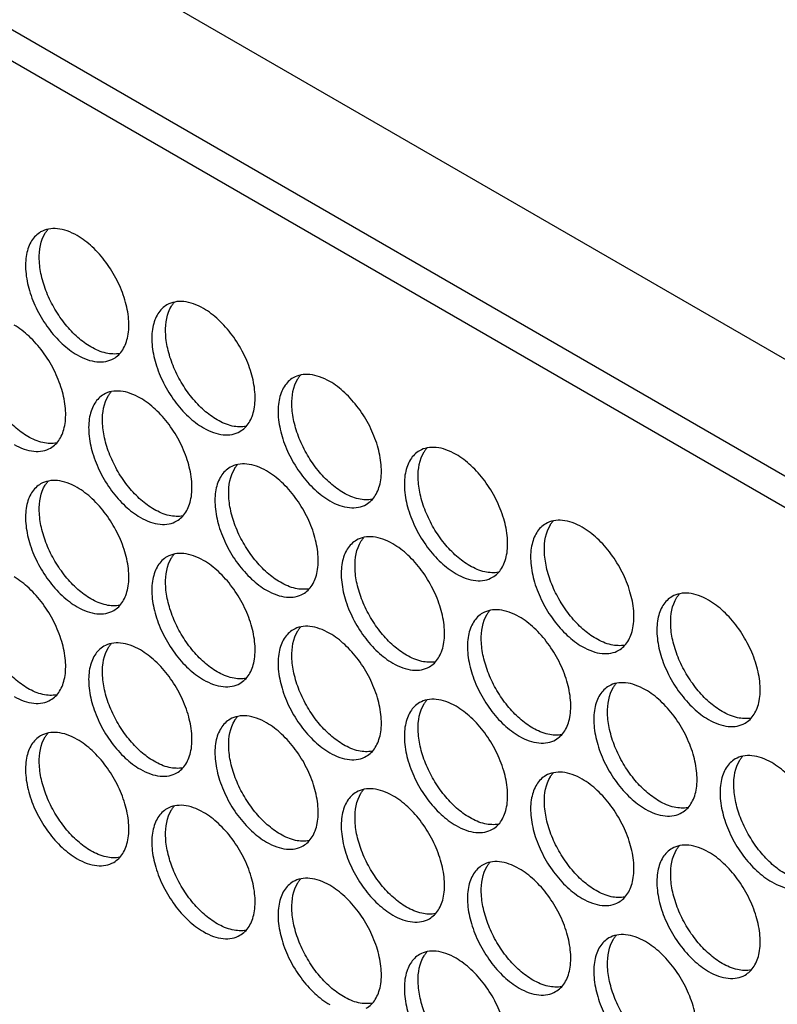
# Model space of a CAD drawing. Header units: millimetres. Extents: x 31 to 120, y 16 to 195.
# Tile 19 of 23: x 52 to 76, y 140 to 170. Entities that reach past the tile are written whole.
import ezdxf

# ---------------------------------------------------------------- set-up
doc = ezdxf.new("R2010")
doc.units = ezdxf.units.MM
doc.header["$LTSCALE"] = 13.757769
doc.layers.get('0').update_dxf_attribs({"linetype": 'CONTINUOUS'})

msp = doc.modelspace()

# ---------------------------------------------------------------- linework, layer by layer
at = {"color": 7}
for p, q in [((97.184, 142.979), (31.776, 180.742)), ((99.636, 146.136), (39.908, 180.619)), ((36.443, 179.027), (97.608, 143.714))]:
    msp.add_line(p, q, dxfattribs=at)
for points, knots in [([(52.925, 163.788), (52.87, 163.756), (52.765, 163.676), (52.638, 163.516), (52.544, 163.32), (52.459, 163.006), (52.448, 162.547), (52.567, 161.965), (52.806, 161.372), (53.147, 160.818), (53.56, 160.348), (53.884, 160.099), (54.05, 160.003)], [0, 0, 0, 0, 0.042858, 0.087486, 0.135318, 0.187282, 0.304543, 0.438211, 0.582553, 0.729712, 0.871311, 1, 1, 1, 1]), ([(54.474, 160.248), (54.33, 160.331), (54.048, 160.541), (53.676, 160.934), (53.354, 161.401), (53.102, 161.909), (52.937, 162.431), (52.85, 163.05), (52.922, 163.52), (53.067, 163.754)], [0, 0, 0, 0, 0.122658, 0.256853, 0.397389, 0.538285, 0.67345, 0.797617, 1, 1, 1, 1]), ([(54.05, 163.677), (53.951, 163.734), (53.755, 163.827), (53.453, 163.9), (53.17, 163.893), (52.999, 163.831), (52.925, 163.788)], [0, 0, 0, 0, 0.28964, 0.549109, 0.782235, 1, 1, 1, 1]), ([(53.067, 163.754), (53.073, 163.764), (53.098, 163.803), (53.126, 163.84), (53.149, 163.866)], [0, 0, 0, 0, 0.254211, 1, 1, 1, 1]), ([(55.175, 159.891), (55.231, 159.923), (55.336, 160.004), (55.462, 160.164), (55.557, 160.36), (55.642, 160.674), (55.652, 161.133), (55.534, 161.715), (55.294, 162.307), (54.954, 162.861), (54.54, 163.332), (54.217, 163.581), (54.05, 163.677)], [0, 0, 0, 0, 0.042858, 0.087486, 0.135318, 0.187282, 0.304543, 0.438211, 0.582553, 0.729712, 0.871311, 1, 1, 1, 1]), ([(57.939, 161.432), (57.841, 161.489), (57.644, 161.582), (57.342, 161.655), (57.059, 161.648), (56.889, 161.586), (56.814, 161.543)], [0, 0, 0, 0, 0.28964, 0.549109, 0.782235, 1, 1, 1, 1]), ([(56.956, 161.509), (56.962, 161.519), (56.987, 161.557), (57.015, 161.594), (57.038, 161.62)], [0, 0, 0, 0, 0.254211, 1, 1, 1, 1]), ([(56.814, 161.543), (56.759, 161.511), (56.654, 161.431), (56.527, 161.271), (56.433, 161.075), (56.348, 160.76), (56.337, 160.302), (56.456, 159.719), (56.695, 159.127), (57.036, 158.573), (57.449, 158.102), (57.773, 157.854), (57.939, 157.757)], [0, 0, 0, 0, 0.042858, 0.087486, 0.135318, 0.187282, 0.304543, 0.438211, 0.582553, 0.729712, 0.871311, 1, 1, 1, 1]), ([(58.364, 158.002), (58.219, 158.086), (57.937, 158.295), (57.565, 158.689), (57.243, 159.155), (56.991, 159.664), (56.826, 160.186), (56.739, 160.805), (56.811, 161.275), (56.956, 161.509)], [0, 0, 0, 0, 0.122658, 0.256853, 0.397389, 0.538285, 0.67345, 0.797617, 1, 1, 1, 1]), ([(59.064, 157.646), (59.12, 157.678), (59.225, 157.759), (59.351, 157.919), (59.446, 158.114), (59.531, 158.429), (59.542, 158.888), (59.423, 159.47), (59.184, 160.062), (58.843, 160.616), (58.429, 161.087), (58.106, 161.336), (57.939, 161.432)], [0, 0, 0, 0, 0.042858, 0.087486, 0.135318, 0.187282, 0.304543, 0.438211, 0.582553, 0.729712, 0.871311, 1, 1, 1, 1]), ([(52.53, 157.492), (52.386, 157.575), (52.103, 157.785), (51.731, 158.179), (51.409, 158.645), (51.157, 159.154), (50.992, 159.675), (50.906, 160.294), (50.978, 160.765), (51.122, 160.998)], [0, 0, 0, 0, 0.122658, 0.256853, 0.397389, 0.538285, 0.67345, 0.797617, 1, 1, 1, 1]), ([(53.231, 157.136), (53.286, 157.168), (53.391, 157.248), (53.518, 157.408), (53.612, 157.604), (53.697, 157.918), (53.708, 158.377), (53.589, 158.959), (53.35, 159.552), (53.009, 160.106), (52.596, 160.576), (52.272, 160.825), (52.106, 160.921)], [0, 0, 0, 0, 0.042858, 0.087486, 0.135318, 0.187282, 0.304543, 0.438211, 0.582553, 0.729712, 0.871311, 1, 1, 1, 1]), ([(55.363, 160.048), (55.224, 160.02), (54.906, 160.039), (54.619, 160.164), (54.474, 160.248)], [0, 0, 0, 0, 0.458391, 1, 1, 1, 1]), ([(54.05, 160.003), (54.149, 159.946), (54.345, 159.852), (54.647, 159.779), (54.93, 159.787), (55.101, 159.849), (55.175, 159.891)], [0, 0, 0, 0, 0.28964, 0.549109, 0.782235, 1, 1, 1, 1]), ([(60.703, 159.298), (60.648, 159.266), (60.543, 159.185), (60.416, 159.025), (60.322, 158.83), (60.237, 158.515), (60.226, 158.056), (60.345, 157.474), (60.584, 156.882), (60.925, 156.328), (61.339, 155.857), (61.662, 155.608), (61.828, 155.512)], [0, 0, 0, 0, 0.042858, 0.087486, 0.135318, 0.187282, 0.304543, 0.438211, 0.582553, 0.729712, 0.871311, 1, 1, 1, 1]), ([(62.253, 155.757), (62.108, 155.84), (61.826, 156.05), (61.454, 156.444), (61.132, 156.91), (60.88, 157.419), (60.715, 157.94), (60.629, 158.559), (60.7, 159.03), (60.845, 159.263)], [0, 0, 0, 0, 0.122658, 0.256853, 0.397389, 0.538285, 0.67345, 0.797617, 1, 1, 1, 1]), ([(61.828, 159.186), (61.73, 159.243), (61.533, 159.337), (61.231, 159.41), (60.948, 159.403), (60.778, 159.341), (60.703, 159.298)], [0, 0, 0, 0, 0.28964, 0.549109, 0.782235, 1, 1, 1, 1]), ([(60.845, 159.263), (60.851, 159.273), (60.876, 159.312), (60.904, 159.349), (60.927, 159.375)], [0, 0, 0, 0, 0.254211, 1, 1, 1, 1]), ([(62.953, 155.401), (63.009, 155.433), (63.114, 155.513), (63.241, 155.673), (63.335, 155.869), (63.42, 156.184), (63.431, 156.642), (63.312, 157.224), (63.073, 157.817), (62.732, 158.371), (62.318, 158.841), (61.995, 159.09), (61.828, 159.186)], [0, 0, 0, 0, 0.042858, 0.087486, 0.135318, 0.187282, 0.304543, 0.438211, 0.582553, 0.729712, 0.871311, 1, 1, 1, 1]), ([(55.995, 158.676), (55.896, 158.733), (55.7, 158.826), (55.398, 158.899), (55.114, 158.892), (54.944, 158.83), (54.87, 158.787)], [0, 0, 0, 0, 0.28964, 0.549109, 0.782235, 1, 1, 1, 1]), ([(54.87, 158.787), (54.814, 158.755), (54.709, 158.675), (54.583, 158.515), (54.488, 158.319), (54.403, 158.005), (54.392, 157.546), (54.511, 156.964), (54.75, 156.371), (55.091, 155.817), (55.505, 155.347), (55.828, 155.098), (55.995, 155.002)], [0, 0, 0, 0, 0.042858, 0.087486, 0.135318, 0.187282, 0.304543, 0.438211, 0.582553, 0.729712, 0.871311, 1, 1, 1, 1]), ([(56.419, 155.247), (56.275, 155.33), (55.993, 155.54), (55.62, 155.933), (55.298, 156.4), (55.047, 156.908), (54.881, 157.43), (54.795, 158.049), (54.867, 158.519), (55.012, 158.753)], [0, 0, 0, 0, 0.122658, 0.256853, 0.397389, 0.538285, 0.67345, 0.797617, 1, 1, 1, 1]), ([(55.012, 158.753), (55.018, 158.763), (55.043, 158.802), (55.071, 158.839), (55.093, 158.865)], [0, 0, 0, 0, 0.254211, 1, 1, 1, 1]), ([(57.12, 154.89), (57.175, 154.922), (57.28, 155.003), (57.407, 155.163), (57.501, 155.358), (57.586, 155.673), (57.597, 156.132), (57.478, 156.714), (57.239, 157.306), (56.898, 157.86), (56.485, 158.331), (56.161, 158.58), (55.995, 158.676)], [0, 0, 0, 0, 0.042858, 0.087486, 0.135318, 0.187282, 0.304543, 0.438211, 0.582553, 0.729712, 0.871311, 1, 1, 1, 1]), ([(59.252, 157.803), (59.114, 157.775), (58.795, 157.793), (58.508, 157.919), (58.364, 158.002)], [0, 0, 0, 0, 0.458391, 1, 1, 1, 1]), ([(57.939, 157.757), (58.038, 157.7), (58.234, 157.607), (58.536, 157.534), (58.82, 157.541), (58.99, 157.603), (59.064, 157.646)], [0, 0, 0, 0, 0.28964, 0.549109, 0.782235, 1, 1, 1, 1]), ([(53.419, 157.292), (53.28, 157.264), (52.961, 157.283), (52.675, 157.408), (52.53, 157.492)], [0, 0, 0, 0, 0.458391, 1, 1, 1, 1]), ([(52.106, 157.247), (52.204, 157.19), (52.401, 157.097), (52.703, 157.024), (52.986, 157.031), (53.156, 157.093), (53.231, 157.136)], [0, 0, 0, 0, 0.28964, 0.549109, 0.782235, 1, 1, 1, 1]), ([(64.593, 157.052), (64.537, 157.02), (64.432, 156.94), (64.305, 156.78), (64.211, 156.584), (64.126, 156.27), (64.115, 155.811), (64.234, 155.229), (64.473, 154.637), (64.814, 154.083), (65.228, 153.612), (65.551, 153.363), (65.718, 153.267)], [0, 0, 0, 0, 0.042858, 0.087486, 0.135318, 0.187282, 0.304543, 0.438211, 0.582553, 0.729712, 0.871311, 1, 1, 1, 1]), ([(65.718, 156.941), (65.619, 156.998), (65.422, 157.091), (65.121, 157.164), (64.837, 157.157), (64.667, 157.095), (64.593, 157.052)], [0, 0, 0, 0, 0.28964, 0.549109, 0.782235, 1, 1, 1, 1]), ([(64.734, 157.018), (64.74, 157.028), (64.766, 157.067), (64.793, 157.104), (64.816, 157.13)], [0, 0, 0, 0, 0.254211, 1, 1, 1, 1]), ([(66.142, 153.512), (65.997, 153.595), (65.715, 153.805), (65.343, 154.198), (65.021, 154.665), (64.769, 155.173), (64.604, 155.695), (64.518, 156.314), (64.589, 156.784), (64.734, 157.018)], [0, 0, 0, 0, 0.122658, 0.256853, 0.397389, 0.538285, 0.67345, 0.797617, 1, 1, 1, 1]), ([(66.842, 153.155), (66.898, 153.187), (67.003, 153.268), (67.13, 153.428), (67.224, 153.624), (67.309, 153.938), (67.32, 154.397), (67.201, 154.979), (66.962, 155.571), (66.621, 156.125), (66.207, 156.596), (65.884, 156.845), (65.718, 156.941)], [0, 0, 0, 0, 0.042858, 0.087486, 0.135318, 0.187282, 0.304543, 0.438211, 0.582553, 0.729712, 0.871311, 1, 1, 1, 1]), ([(58.759, 156.542), (58.703, 156.51), (58.598, 156.43), (58.472, 156.27), (58.377, 156.074), (58.292, 155.759), (58.282, 155.3), (58.4, 154.718), (58.64, 154.126), (58.98, 153.572), (59.394, 153.101), (59.717, 152.853), (59.884, 152.756)], [0, 0, 0, 0, 0.042858, 0.087486, 0.135318, 0.187282, 0.304543, 0.438211, 0.582553, 0.729712, 0.871311, 1, 1, 1, 1]), ([(60.308, 153.001), (60.164, 153.085), (59.882, 153.294), (59.509, 153.688), (59.187, 154.154), (58.936, 154.663), (58.77, 155.185), (58.684, 155.804), (58.756, 156.274), (58.901, 156.508)], [0, 0, 0, 0, 0.122658, 0.256853, 0.397389, 0.538285, 0.67345, 0.797617, 1, 1, 1, 1]), ([(59.884, 156.431), (59.785, 156.488), (59.589, 156.581), (59.287, 156.654), (59.004, 156.647), (58.833, 156.585), (58.759, 156.542)], [0, 0, 0, 0, 0.28964, 0.549109, 0.782235, 1, 1, 1, 1]), ([(58.901, 156.508), (58.907, 156.518), (58.932, 156.556), (58.96, 156.593), (58.982, 156.619)], [0, 0, 0, 0, 0.254211, 1, 1, 1, 1]), ([(54.05, 155.92), (53.951, 155.977), (53.755, 156.071), (53.453, 156.144), (53.17, 156.136), (52.999, 156.074), (52.925, 156.032)], [0, 0, 0, 0, 0.28964, 0.549109, 0.782235, 1, 1, 1, 1]), ([(61.009, 152.645), (61.064, 152.677), (61.169, 152.757), (61.296, 152.917), (61.391, 153.113), (61.475, 153.428), (61.486, 153.887), (61.367, 154.469), (61.128, 155.061), (60.788, 155.615), (60.374, 156.086), (60.05, 156.334), (59.884, 156.431)], [0, 0, 0, 0, 0.042858, 0.087486, 0.135318, 0.187282, 0.304543, 0.438211, 0.582553, 0.729712, 0.871311, 1, 1, 1, 1]), ([(52.925, 156.032), (52.87, 156), (52.765, 155.919), (52.638, 155.759), (52.544, 155.563), (52.459, 155.249), (52.448, 154.79), (52.567, 154.208), (52.806, 153.616), (53.147, 153.062), (53.56, 152.591), (53.884, 152.342), (54.05, 152.246)], [0, 0, 0, 0, 0.042858, 0.087486, 0.135318, 0.187282, 0.304543, 0.438211, 0.582553, 0.729712, 0.871311, 1, 1, 1, 1]), ([(54.474, 152.491), (54.33, 152.574), (54.048, 152.784), (53.676, 153.178), (53.354, 153.644), (53.102, 154.153), (52.937, 154.674), (52.85, 155.293), (52.922, 155.764), (53.067, 155.997)], [0, 0, 0, 0, 0.122658, 0.256853, 0.397389, 0.538285, 0.67345, 0.797617, 1, 1, 1, 1]), ([(53.067, 155.997), (53.073, 156.007), (53.098, 156.046), (53.126, 156.083), (53.149, 156.109)], [0, 0, 0, 0, 0.254211, 1, 1, 1, 1]), ([(55.175, 152.135), (55.231, 152.167), (55.336, 152.247), (55.462, 152.407), (55.557, 152.603), (55.642, 152.917), (55.652, 153.376), (55.534, 153.958), (55.294, 154.55), (54.954, 155.104), (54.54, 155.575), (54.217, 155.824), (54.05, 155.92)], [0, 0, 0, 0, 0.042858, 0.087486, 0.135318, 0.187282, 0.304543, 0.438211, 0.582553, 0.729712, 0.871311, 1, 1, 1, 1]), ([(63.141, 155.557), (63.003, 155.529), (62.684, 155.548), (62.397, 155.674), (62.253, 155.757)], [0, 0, 0, 0, 0.458391, 1, 1, 1, 1]), ([(57.308, 155.047), (57.169, 155.019), (56.85, 155.038), (56.564, 155.163), (56.419, 155.247)], [0, 0, 0, 0, 0.458391, 1, 1, 1, 1]), ([(61.828, 155.512), (61.927, 155.455), (62.124, 155.362), (62.425, 155.289), (62.709, 155.296), (62.879, 155.358), (62.953, 155.401)], [0, 0, 0, 0, 0.28964, 0.549109, 0.782235, 1, 1, 1, 1]), ([(55.995, 155.002), (56.093, 154.945), (56.29, 154.851), (56.592, 154.778), (56.875, 154.785), (57.045, 154.847), (57.12, 154.89)], [0, 0, 0, 0, 0.28964, 0.549109, 0.782235, 1, 1, 1, 1]), ([(68.482, 154.807), (68.426, 154.775), (68.321, 154.695), (68.194, 154.535), (68.1, 154.339), (68.015, 154.024), (68.004, 153.566), (68.123, 152.983), (68.362, 152.391), (68.703, 151.837), (69.117, 151.366), (69.44, 151.118), (69.607, 151.021)], [0, 0, 0, 0, 0.042858, 0.087486, 0.135318, 0.187282, 0.304543, 0.438211, 0.582553, 0.729712, 0.871311, 1, 1, 1, 1]), ([(70.031, 151.266), (69.887, 151.35), (69.604, 151.559), (69.232, 151.953), (68.91, 152.419), (68.658, 152.928), (68.493, 153.45), (68.407, 154.069), (68.479, 154.539), (68.623, 154.773)], [0, 0, 0, 0, 0.122658, 0.256853, 0.397389, 0.538285, 0.67345, 0.797617, 1, 1, 1, 1]), ([(69.607, 154.696), (69.508, 154.753), (69.311, 154.846), (69.01, 154.919), (68.726, 154.912), (68.556, 154.85), (68.482, 154.807)], [0, 0, 0, 0, 0.28964, 0.549109, 0.782235, 1, 1, 1, 1]), ([(68.623, 154.773), (68.63, 154.783), (68.655, 154.821), (68.683, 154.858), (68.705, 154.884)], [0, 0, 0, 0, 0.254211, 1, 1, 1, 1]), ([(70.732, 150.91), (70.787, 150.942), (70.892, 151.023), (71.019, 151.183), (71.113, 151.378), (71.198, 151.693), (71.209, 152.152), (71.09, 152.734), (70.851, 153.326), (70.51, 153.88), (70.096, 154.351), (69.773, 154.6), (69.607, 154.696)], [0, 0, 0, 0, 0.042858, 0.087486, 0.135318, 0.187282, 0.304543, 0.438211, 0.582553, 0.729712, 0.871311, 1, 1, 1, 1]), ([(63.773, 154.185), (63.674, 154.242), (63.478, 154.336), (63.176, 154.409), (62.893, 154.402), (62.722, 154.34), (62.648, 154.297)], [0, 0, 0, 0, 0.28964, 0.549109, 0.782235, 1, 1, 1, 1]), ([(62.79, 154.262), (62.796, 154.272), (62.821, 154.311), (62.849, 154.348), (62.871, 154.374)], [0, 0, 0, 0, 0.254211, 1, 1, 1, 1]), ([(62.648, 154.297), (62.592, 154.265), (62.487, 154.184), (62.361, 154.024), (62.266, 153.829), (62.181, 153.514), (62.171, 153.055), (62.289, 152.473), (62.529, 151.881), (62.869, 151.327), (63.283, 150.856), (63.606, 150.607), (63.773, 150.511)], [0, 0, 0, 0, 0.042858, 0.087486, 0.135318, 0.187282, 0.304543, 0.438211, 0.582553, 0.729712, 0.871311, 1, 1, 1, 1]), ([(64.197, 150.756), (64.053, 150.839), (63.771, 151.049), (63.398, 151.443), (63.076, 151.909), (62.825, 152.418), (62.659, 152.939), (62.573, 153.558), (62.645, 154.029), (62.79, 154.262)], [0, 0, 0, 0, 0.122658, 0.256853, 0.397389, 0.538285, 0.67345, 0.797617, 1, 1, 1, 1]), ([(64.898, 150.4), (64.953, 150.432), (65.059, 150.512), (65.185, 150.672), (65.28, 150.868), (65.365, 151.182), (65.375, 151.641), (65.256, 152.223), (65.017, 152.816), (64.677, 153.37), (64.263, 153.84), (63.94, 154.089), (63.773, 154.185)], [0, 0, 0, 0, 0.042858, 0.087486, 0.135318, 0.187282, 0.304543, 0.438211, 0.582553, 0.729712, 0.871311, 1, 1, 1, 1]), ([(56.814, 153.786), (56.759, 153.754), (56.654, 153.674), (56.527, 153.514), (56.433, 153.318), (56.348, 153.003), (56.337, 152.545), (56.456, 151.963), (56.695, 151.37), (57.036, 150.816), (57.449, 150.346), (57.773, 150.097), (57.939, 150.001)], [0, 0, 0, 0, 0.042858, 0.087486, 0.135318, 0.187282, 0.304543, 0.438211, 0.582553, 0.729712, 0.871311, 1, 1, 1, 1]), ([(58.364, 150.246), (58.219, 150.329), (57.937, 150.539), (57.565, 150.932), (57.243, 151.399), (56.991, 151.907), (56.826, 152.429), (56.739, 153.048), (56.811, 153.518), (56.956, 153.752)], [0, 0, 0, 0, 0.122658, 0.256853, 0.397389, 0.538285, 0.67345, 0.797617, 1, 1, 1, 1]), ([(57.939, 153.675), (57.841, 153.732), (57.644, 153.825), (57.342, 153.898), (57.059, 153.891), (56.889, 153.829), (56.814, 153.786)], [0, 0, 0, 0, 0.28964, 0.549109, 0.782235, 1, 1, 1, 1]), ([(56.956, 153.752), (56.962, 153.762), (56.987, 153.801), (57.015, 153.837), (57.038, 153.864)], [0, 0, 0, 0, 0.254211, 1, 1, 1, 1]), ([(59.064, 149.889), (59.12, 149.921), (59.225, 150.002), (59.351, 150.162), (59.446, 150.357), (59.531, 150.672), (59.542, 151.131), (59.423, 151.713), (59.184, 152.305), (58.843, 152.859), (58.429, 153.33), (58.106, 153.579), (57.939, 153.675)], [0, 0, 0, 0, 0.042858, 0.087486, 0.135318, 0.187282, 0.304543, 0.438211, 0.582553, 0.729712, 0.871311, 1, 1, 1, 1]), ([(67.03, 153.312), (66.892, 153.284), (66.573, 153.303), (66.286, 153.428), (66.142, 153.512)], [0, 0, 0, 0, 0.458391, 1, 1, 1, 1]), ([(52.53, 149.735), (52.386, 149.818), (52.103, 150.028), (51.731, 150.422), (51.409, 150.888), (51.157, 151.397), (50.992, 151.918), (50.906, 152.537), (50.978, 153.008), (51.122, 153.241)], [0, 0, 0, 0, 0.122658, 0.256853, 0.397389, 0.538285, 0.67345, 0.797617, 1, 1, 1, 1]), ([(53.231, 149.379), (53.286, 149.411), (53.391, 149.491), (53.518, 149.651), (53.612, 149.847), (53.697, 150.162), (53.708, 150.62), (53.589, 151.203), (53.35, 151.795), (53.009, 152.349), (52.596, 152.82), (52.272, 153.068), (52.106, 153.165)], [0, 0, 0, 0, 0.042858, 0.087486, 0.135318, 0.187282, 0.304543, 0.438211, 0.582553, 0.729712, 0.871311, 1, 1, 1, 1]), ([(65.718, 153.267), (65.816, 153.21), (66.013, 153.116), (66.314, 153.043), (66.598, 153.051), (66.768, 153.113), (66.842, 153.155)], [0, 0, 0, 0, 0.28964, 0.549109, 0.782235, 1, 1, 1, 1]), ([(61.197, 152.802), (61.058, 152.774), (60.739, 152.792), (60.453, 152.918), (60.308, 153.001)], [0, 0, 0, 0, 0.458391, 1, 1, 1, 1]), ([(59.884, 152.756), (59.983, 152.699), (60.179, 152.606), (60.481, 152.533), (60.764, 152.54), (60.935, 152.602), (61.009, 152.645)], [0, 0, 0, 0, 0.28964, 0.549109, 0.782235, 1, 1, 1, 1]), ([(72.371, 152.562), (72.315, 152.53), (72.21, 152.449), (72.084, 152.289), (71.989, 152.094), (71.904, 151.779), (71.893, 151.32), (72.012, 150.738), (72.251, 150.146), (72.592, 149.592), (73.006, 149.121), (73.329, 148.872), (73.496, 148.776)], [0, 0, 0, 0, 0.042858, 0.087486, 0.135318, 0.187282, 0.304543, 0.438211, 0.582553, 0.729712, 0.871311, 1, 1, 1, 1]), ([(73.92, 149.021), (73.776, 149.104), (73.493, 149.314), (73.121, 149.708), (72.799, 150.174), (72.547, 150.683), (72.382, 151.204), (72.296, 151.823), (72.368, 152.294), (72.512, 152.527)], [0, 0, 0, 0, 0.122658, 0.256853, 0.397389, 0.538285, 0.67345, 0.797617, 1, 1, 1, 1]), ([(73.496, 152.45), (73.397, 152.507), (73.201, 152.601), (72.899, 152.674), (72.615, 152.667), (72.445, 152.605), (72.371, 152.562)], [0, 0, 0, 0, 0.28964, 0.549109, 0.782235, 1, 1, 1, 1]), ([(72.512, 152.527), (72.519, 152.537), (72.544, 152.576), (72.572, 152.613), (72.594, 152.639)], [0, 0, 0, 0, 0.254211, 1, 1, 1, 1]), ([(54.05, 152.246), (54.149, 152.189), (54.345, 152.096), (54.647, 152.023), (54.93, 152.03), (55.101, 152.092), (55.175, 152.135)], [0, 0, 0, 0, 0.28964, 0.549109, 0.782235, 1, 1, 1, 1]), ([(55.363, 152.291), (55.224, 152.263), (54.906, 152.282), (54.619, 152.407), (54.474, 152.491)], [0, 0, 0, 0, 0.458391, 1, 1, 1, 1]), ([(74.621, 148.665), (74.676, 148.697), (74.781, 148.777), (74.908, 148.937), (75.002, 149.133), (75.087, 149.448), (75.098, 149.906), (74.979, 150.488), (74.74, 151.081), (74.399, 151.635), (73.986, 152.105), (73.662, 152.354), (73.496, 152.45)], [0, 0, 0, 0, 0.042858, 0.087486, 0.135318, 0.187282, 0.304543, 0.438211, 0.582553, 0.729712, 0.871311, 1, 1, 1, 1]), ([(66.537, 152.051), (66.482, 152.019), (66.376, 151.939), (66.25, 151.779), (66.155, 151.583), (66.07, 151.269), (66.06, 150.81), (66.179, 150.228), (66.418, 149.635), (66.758, 149.081), (67.172, 148.611), (67.496, 148.362), (67.662, 148.266)], [0, 0, 0, 0, 0.042858, 0.087486, 0.135318, 0.187282, 0.304543, 0.438211, 0.582553, 0.729712, 0.871311, 1, 1, 1, 1]), ([(68.086, 148.511), (67.942, 148.594), (67.66, 148.804), (67.288, 149.197), (66.965, 149.664), (66.714, 150.172), (66.549, 150.694), (66.462, 151.313), (66.534, 151.783), (66.679, 152.017)], [0, 0, 0, 0, 0.122658, 0.256853, 0.397389, 0.538285, 0.67345, 0.797617, 1, 1, 1, 1]), ([(67.662, 151.94), (67.563, 151.997), (67.367, 152.09), (67.065, 152.163), (66.782, 152.156), (66.611, 152.094), (66.537, 152.051)], [0, 0, 0, 0, 0.28964, 0.549109, 0.782235, 1, 1, 1, 1]), ([(66.679, 152.017), (66.685, 152.027), (66.71, 152.066), (66.738, 152.103), (66.76, 152.129)], [0, 0, 0, 0, 0.254211, 1, 1, 1, 1]), ([(68.787, 148.154), (68.843, 148.186), (68.948, 148.267), (69.074, 148.427), (69.169, 148.623), (69.254, 148.937), (69.264, 149.396), (69.146, 149.978), (68.906, 150.57), (68.566, 151.124), (68.152, 151.595), (67.829, 151.844), (67.662, 151.94)], [0, 0, 0, 0, 0.042858, 0.087486, 0.135318, 0.187282, 0.304543, 0.438211, 0.582553, 0.729712, 0.871311, 1, 1, 1, 1]), ([(61.828, 151.43), (61.73, 151.487), (61.533, 151.58), (61.231, 151.653), (60.948, 151.646), (60.778, 151.584), (60.703, 151.541)], [0, 0, 0, 0, 0.28964, 0.549109, 0.782235, 1, 1, 1, 1]), ([(60.845, 151.506), (60.851, 151.516), (60.876, 151.555), (60.904, 151.592), (60.927, 151.618)], [0, 0, 0, 0, 0.254211, 1, 1, 1, 1]), ([(60.703, 151.541), (60.648, 151.509), (60.543, 151.428), (60.416, 151.268), (60.322, 151.073), (60.237, 150.758), (60.226, 150.299), (60.345, 149.717), (60.584, 149.125), (60.925, 148.571), (61.339, 148.1), (61.662, 147.851), (61.828, 147.755)], [0, 0, 0, 0, 0.042858, 0.087486, 0.135318, 0.187282, 0.304543, 0.438211, 0.582553, 0.729712, 0.871311, 1, 1, 1, 1]), ([(62.253, 148), (62.108, 148.084), (61.826, 148.293), (61.454, 148.687), (61.132, 149.153), (60.88, 149.662), (60.715, 150.184), (60.629, 150.803), (60.7, 151.273), (60.845, 151.506)], [0, 0, 0, 0, 0.122658, 0.256853, 0.397389, 0.538285, 0.67345, 0.797617, 1, 1, 1, 1]), ([(62.953, 147.644), (63.009, 147.676), (63.114, 147.756), (63.241, 147.916), (63.335, 148.112), (63.42, 148.427), (63.431, 148.885), (63.312, 149.468), (63.073, 150.06), (62.732, 150.614), (62.318, 151.085), (61.995, 151.333), (61.828, 151.43)], [0, 0, 0, 0, 0.042858, 0.087486, 0.135318, 0.187282, 0.304543, 0.438211, 0.582553, 0.729712, 0.871311, 1, 1, 1, 1]), ([(54.87, 151.031), (54.814, 150.999), (54.709, 150.918), (54.583, 150.758), (54.488, 150.562), (54.403, 150.248), (54.392, 149.789), (54.511, 149.207), (54.75, 148.615), (55.091, 148.061), (55.505, 147.59), (55.828, 147.341), (55.995, 147.245)], [0, 0, 0, 0, 0.042858, 0.087486, 0.135318, 0.187282, 0.304543, 0.438211, 0.582553, 0.729712, 0.871311, 1, 1, 1, 1]), ([(56.419, 147.49), (56.275, 147.573), (55.993, 147.783), (55.62, 148.177), (55.298, 148.643), (55.047, 149.151), (54.881, 149.673), (54.795, 150.292), (54.867, 150.762), (55.012, 150.996)], [0, 0, 0, 0, 0.122658, 0.256853, 0.397389, 0.538285, 0.67345, 0.797617, 1, 1, 1, 1]), ([(55.995, 150.919), (55.896, 150.976), (55.7, 151.07), (55.398, 151.143), (55.114, 151.135), (54.944, 151.073), (54.87, 151.031)], [0, 0, 0, 0, 0.28964, 0.549109, 0.782235, 1, 1, 1, 1]), ([(55.012, 150.996), (55.018, 151.006), (55.043, 151.045), (55.071, 151.082), (55.093, 151.108)], [0, 0, 0, 0, 0.254211, 1, 1, 1, 1]), ([(69.607, 151.021), (69.705, 150.964), (69.902, 150.871), (70.204, 150.798), (70.487, 150.805), (70.657, 150.867), (70.732, 150.91)], [0, 0, 0, 0, 0.28964, 0.549109, 0.782235, 1, 1, 1, 1]), ([(70.919, 151.067), (70.781, 151.039), (70.462, 151.057), (70.176, 151.183), (70.031, 151.266)], [0, 0, 0, 0, 0.458391, 1, 1, 1, 1]), ([(57.12, 147.134), (57.175, 147.166), (57.28, 147.246), (57.407, 147.406), (57.501, 147.602), (57.586, 147.916), (57.597, 148.375), (57.478, 148.957), (57.239, 149.549), (56.898, 150.103), (56.485, 150.574), (56.161, 150.823), (55.995, 150.919)], [0, 0, 0, 0, 0.042858, 0.087486, 0.135318, 0.187282, 0.304543, 0.438211, 0.582553, 0.729712, 0.871311, 1, 1, 1, 1]), ([(65.086, 150.556), (64.947, 150.528), (64.629, 150.547), (64.342, 150.672), (64.197, 150.756)], [0, 0, 0, 0, 0.458391, 1, 1, 1, 1]), ([(63.773, 150.511), (63.872, 150.454), (64.068, 150.361), (64.37, 150.288), (64.653, 150.295), (64.824, 150.357), (64.898, 150.4)], [0, 0, 0, 0, 0.28964, 0.549109, 0.782235, 1, 1, 1, 1]), ([(59.252, 150.046), (59.114, 150.018), (58.795, 150.036), (58.508, 150.162), (58.364, 150.246)], [0, 0, 0, 0, 0.458391, 1, 1, 1, 1]), ([(57.939, 150.001), (58.038, 149.944), (58.234, 149.85), (58.536, 149.777), (58.82, 149.784), (58.99, 149.846), (59.064, 149.889)], [0, 0, 0, 0, 0.28964, 0.549109, 0.782235, 1, 1, 1, 1]), ([(70.426, 149.806), (70.371, 149.774), (70.266, 149.694), (70.139, 149.534), (70.044, 149.338), (69.96, 149.023), (69.949, 148.564), (70.068, 147.982), (70.307, 147.39), (70.647, 146.836), (71.061, 146.365), (71.385, 146.117), (71.551, 146.02)], [0, 0, 0, 0, 0.042858, 0.087486, 0.135318, 0.187282, 0.304543, 0.438211, 0.582553, 0.729712, 0.871311, 1, 1, 1, 1]), ([(71.975, 146.265), (71.831, 146.349), (71.549, 146.558), (71.177, 146.952), (70.855, 147.418), (70.603, 147.927), (70.438, 148.449), (70.351, 149.068), (70.423, 149.538), (70.568, 149.772)], [0, 0, 0, 0, 0.122658, 0.256853, 0.397389, 0.538285, 0.67345, 0.797617, 1, 1, 1, 1]), ([(71.551, 149.695), (71.452, 149.752), (71.256, 149.845), (70.954, 149.918), (70.671, 149.911), (70.5, 149.849), (70.426, 149.806)], [0, 0, 0, 0, 0.28964, 0.549109, 0.782235, 1, 1, 1, 1]), ([(70.568, 149.772), (70.574, 149.782), (70.599, 149.82), (70.627, 149.857), (70.65, 149.883)], [0, 0, 0, 0, 0.254211, 1, 1, 1, 1]), ([(52.106, 149.49), (52.204, 149.433), (52.401, 149.34), (52.703, 149.267), (52.986, 149.274), (53.156, 149.336), (53.231, 149.379)], [0, 0, 0, 0, 0.28964, 0.549109, 0.782235, 1, 1, 1, 1]), ([(53.419, 149.535), (53.28, 149.508), (52.961, 149.526), (52.675, 149.652), (52.53, 149.735)], [0, 0, 0, 0, 0.458391, 1, 1, 1, 1]), ([(72.676, 145.909), (72.732, 145.941), (72.837, 146.022), (72.963, 146.181), (73.058, 146.377), (73.143, 146.692), (73.153, 147.151), (73.035, 147.733), (72.795, 148.325), (72.455, 148.879), (72.041, 149.35), (71.718, 149.599), (71.551, 149.695)], [0, 0, 0, 0, 0.042858, 0.087486, 0.135318, 0.187282, 0.304543, 0.438211, 0.582553, 0.729712, 0.871311, 1, 1, 1, 1]), ([(64.593, 149.296), (64.537, 149.264), (64.432, 149.183), (64.305, 149.023), (64.211, 148.827), (64.126, 148.513), (64.115, 148.054), (64.234, 147.472), (64.473, 146.88), (64.814, 146.326), (65.228, 145.855), (65.551, 145.606), (65.718, 145.51)], [0, 0, 0, 0, 0.042858, 0.087486, 0.135318, 0.187282, 0.304543, 0.438211, 0.582553, 0.729712, 0.871311, 1, 1, 1, 1]), ([(66.142, 145.755), (65.997, 145.838), (65.715, 146.048), (65.343, 146.442), (65.021, 146.908), (64.769, 147.417), (64.604, 147.938), (64.518, 148.557), (64.589, 149.028), (64.734, 149.261)], [0, 0, 0, 0, 0.122658, 0.256853, 0.397389, 0.538285, 0.67345, 0.797617, 1, 1, 1, 1]), ([(65.718, 149.184), (65.619, 149.241), (65.422, 149.335), (65.121, 149.408), (64.837, 149.4), (64.667, 149.338), (64.593, 149.296)], [0, 0, 0, 0, 0.28964, 0.549109, 0.782235, 1, 1, 1, 1]), ([(64.734, 149.261), (64.74, 149.271), (64.766, 149.31), (64.793, 149.347), (64.816, 149.373)], [0, 0, 0, 0, 0.254211, 1, 1, 1, 1]), ([(66.842, 145.399), (66.898, 145.431), (67.003, 145.511), (67.13, 145.671), (67.224, 145.867), (67.309, 146.181), (67.32, 146.64), (67.201, 147.222), (66.962, 147.815), (66.621, 148.369), (66.207, 148.839), (65.884, 149.088), (65.718, 149.184)], [0, 0, 0, 0, 0.042858, 0.087486, 0.135318, 0.187282, 0.304543, 0.438211, 0.582553, 0.729712, 0.871311, 1, 1, 1, 1]), ([(59.884, 148.674), (59.785, 148.731), (59.589, 148.824), (59.287, 148.897), (59.004, 148.89), (58.833, 148.828), (58.759, 148.785)], [0, 0, 0, 0, 0.28964, 0.549109, 0.782235, 1, 1, 1, 1]), ([(58.901, 148.751), (58.907, 148.761), (58.932, 148.8), (58.96, 148.836), (58.982, 148.863)], [0, 0, 0, 0, 0.254211, 1, 1, 1, 1]), ([(74.809, 148.821), (74.67, 148.794), (74.351, 148.812), (74.065, 148.938), (73.92, 149.021)], [0, 0, 0, 0, 0.458391, 1, 1, 1, 1]), ([(58.759, 148.785), (58.703, 148.753), (58.598, 148.673), (58.472, 148.513), (58.377, 148.317), (58.292, 148.002), (58.282, 147.544), (58.4, 146.961), (58.64, 146.369), (58.98, 145.815), (59.394, 145.345), (59.717, 145.096), (59.884, 145)], [0, 0, 0, 0, 0.042858, 0.087486, 0.135318, 0.187282, 0.304543, 0.438211, 0.582553, 0.729712, 0.871311, 1, 1, 1, 1]), ([(60.308, 145.245), (60.164, 145.328), (59.882, 145.538), (59.509, 145.931), (59.187, 146.397), (58.936, 146.906), (58.77, 147.428), (58.684, 148.047), (58.756, 148.517), (58.901, 148.751)], [0, 0, 0, 0, 0.122658, 0.256853, 0.397389, 0.538285, 0.67345, 0.797617, 1, 1, 1, 1]), ([(61.009, 144.888), (61.064, 144.92), (61.169, 145.001), (61.296, 145.161), (61.391, 145.356), (61.475, 145.671), (61.486, 146.13), (61.367, 146.712), (61.128, 147.304), (60.788, 147.858), (60.374, 148.329), (60.05, 148.578), (59.884, 148.674)], [0, 0, 0, 0, 0.042858, 0.087486, 0.135318, 0.187282, 0.304543, 0.438211, 0.582553, 0.729712, 0.871311, 1, 1, 1, 1]), ([(73.496, 148.776), (73.594, 148.719), (73.791, 148.626), (74.093, 148.553), (74.376, 148.56), (74.546, 148.622), (74.621, 148.665)], [0, 0, 0, 0, 0.28964, 0.549109, 0.782235, 1, 1, 1, 1]), ([(52.925, 148.275), (52.87, 148.243), (52.765, 148.162), (52.638, 148.002), (52.544, 147.807), (52.459, 147.492), (52.448, 147.033), (52.567, 146.451), (52.806, 145.859), (53.147, 145.305), (53.56, 144.834), (53.884, 144.585), (54.05, 144.489)], [0, 0, 0, 0, 0.042858, 0.087486, 0.135318, 0.187282, 0.304543, 0.438211, 0.582553, 0.729712, 0.871311, 1, 1, 1, 1]), ([(54.05, 148.163), (53.951, 148.22), (53.755, 148.314), (53.453, 148.387), (53.17, 148.38), (52.999, 148.318), (52.925, 148.275)], [0, 0, 0, 0, 0.28964, 0.549109, 0.782235, 1, 1, 1, 1]), ([(53.067, 148.24), (53.073, 148.25), (53.098, 148.289), (53.126, 148.326), (53.149, 148.352)], [0, 0, 0, 0, 0.254211, 1, 1, 1, 1]), ([(67.662, 148.266), (67.761, 148.209), (67.957, 148.115), (68.259, 148.042), (68.542, 148.05), (68.713, 148.112), (68.787, 148.154)], [0, 0, 0, 0, 0.28964, 0.549109, 0.782235, 1, 1, 1, 1]), ([(68.975, 148.311), (68.836, 148.283), (68.518, 148.302), (68.231, 148.427), (68.086, 148.511)], [0, 0, 0, 0, 0.458391, 1, 1, 1, 1]), ([(54.474, 144.734), (54.33, 144.817), (54.048, 145.027), (53.676, 145.421), (53.354, 145.887), (53.102, 146.396), (52.937, 146.917), (52.85, 147.536), (52.922, 148.007), (53.067, 148.24)], [0, 0, 0, 0, 0.122658, 0.256853, 0.397389, 0.538285, 0.67345, 0.797617, 1, 1, 1, 1]), ([(55.175, 144.378), (55.231, 144.41), (55.336, 144.49), (55.462, 144.65), (55.557, 144.846), (55.642, 145.161), (55.652, 145.619), (55.534, 146.202), (55.294, 146.794), (54.954, 147.348), (54.54, 147.819), (54.217, 148.067), (54.05, 148.163)], [0, 0, 0, 0, 0.042858, 0.087486, 0.135318, 0.187282, 0.304543, 0.438211, 0.582553, 0.729712, 0.871311, 1, 1, 1, 1]), ([(63.141, 147.801), (63.003, 147.773), (62.684, 147.791), (62.397, 147.917), (62.253, 148)], [0, 0, 0, 0, 0.458391, 1, 1, 1, 1]), ([(61.828, 147.755), (61.927, 147.698), (62.124, 147.605), (62.425, 147.532), (62.709, 147.539), (62.879, 147.601), (62.953, 147.644)], [0, 0, 0, 0, 0.28964, 0.549109, 0.782235, 1, 1, 1, 1]), ([(75.44, 147.449), (75.342, 147.506), (75.145, 147.6), (74.843, 147.673), (74.56, 147.666), (74.39, 147.604), (74.315, 147.561)], [0, 0, 0, 0, 0.28964, 0.549109, 0.782235, 1, 1, 1, 1]), ([(57.308, 147.29), (57.169, 147.262), (56.85, 147.281), (56.564, 147.406), (56.419, 147.49)], [0, 0, 0, 0, 0.458391, 1, 1, 1, 1]), ([(74.315, 147.561), (74.26, 147.529), (74.155, 147.448), (74.028, 147.288), (73.934, 147.093), (73.849, 146.778), (73.838, 146.319), (73.957, 145.737), (74.196, 145.145), (74.537, 144.591), (74.95, 144.12), (75.274, 143.871), (75.44, 143.775)], [0, 0, 0, 0, 0.042858, 0.087486, 0.135318, 0.187282, 0.304543, 0.438211, 0.582553, 0.729712, 0.871311, 1, 1, 1, 1]), ([(75.865, 144.02), (75.72, 144.103), (75.438, 144.313), (75.066, 144.707), (74.744, 145.173), (74.492, 145.682), (74.327, 146.203), (74.24, 146.822), (74.312, 147.293), (74.457, 147.526)], [0, 0, 0, 0, 0.122658, 0.256853, 0.397389, 0.538285, 0.67345, 0.797617, 1, 1, 1, 1]), ([(74.457, 147.526), (74.463, 147.536), (74.488, 147.575), (74.516, 147.612), (74.539, 147.638)], [0, 0, 0, 0, 0.254211, 1, 1, 1, 1]), ([(76.565, 143.664), (76.621, 143.696), (76.726, 143.776), (76.852, 143.936), (76.947, 144.132), (77.032, 144.446), (77.043, 144.905), (76.924, 145.487), (76.685, 146.08), (76.344, 146.634), (75.93, 147.104), (75.607, 147.353), (75.44, 147.449)], [0, 0, 0, 0, 0.042858, 0.087486, 0.135318, 0.187282, 0.304543, 0.438211, 0.582553, 0.729712, 0.871311, 1, 1, 1, 1]), ([(55.995, 147.245), (56.093, 147.188), (56.29, 147.095), (56.592, 147.022), (56.875, 147.029), (57.045, 147.091), (57.12, 147.134)], [0, 0, 0, 0, 0.28964, 0.549109, 0.782235, 1, 1, 1, 1]), ([(68.482, 147.05), (68.426, 147.018), (68.321, 146.938), (68.194, 146.778), (68.1, 146.582), (68.015, 146.268), (68.004, 145.809), (68.123, 145.227), (68.362, 144.634), (68.703, 144.08), (69.117, 143.61), (69.44, 143.361), (69.607, 143.265)], [0, 0, 0, 0, 0.042858, 0.087486, 0.135318, 0.187282, 0.304543, 0.438211, 0.582553, 0.729712, 0.871311, 1, 1, 1, 1]), ([(69.607, 146.939), (69.508, 146.996), (69.311, 147.089), (69.01, 147.162), (68.726, 147.155), (68.556, 147.093), (68.482, 147.05)], [0, 0, 0, 0, 0.28964, 0.549109, 0.782235, 1, 1, 1, 1]), ([(68.623, 147.016), (68.63, 147.026), (68.655, 147.065), (68.683, 147.102), (68.705, 147.128)], [0, 0, 0, 0, 0.254211, 1, 1, 1, 1]), ([(70.031, 143.51), (69.887, 143.593), (69.604, 143.803), (69.232, 144.196), (68.91, 144.663), (68.658, 145.171), (68.493, 145.693), (68.407, 146.312), (68.479, 146.782), (68.623, 147.016)], [0, 0, 0, 0, 0.122658, 0.256853, 0.397389, 0.538285, 0.67345, 0.797617, 1, 1, 1, 1]), ([(70.732, 143.153), (70.787, 143.185), (70.892, 143.266), (71.019, 143.426), (71.113, 143.621), (71.198, 143.936), (71.209, 144.395), (71.09, 144.977), (70.851, 145.569), (70.51, 146.123), (70.096, 146.594), (69.773, 146.843), (69.607, 146.939)], [0, 0, 0, 0, 0.042858, 0.087486, 0.135318, 0.187282, 0.304543, 0.438211, 0.582553, 0.729712, 0.871311, 1, 1, 1, 1]), ([(62.648, 146.54), (62.592, 146.508), (62.487, 146.427), (62.361, 146.267), (62.266, 146.072), (62.181, 145.757), (62.171, 145.298), (62.289, 144.716), (62.529, 144.124), (62.869, 143.57), (63.283, 143.099), (63.606, 142.85), (63.773, 142.754)], [0, 0, 0, 0, 0.042858, 0.087486, 0.135318, 0.187282, 0.304543, 0.438211, 0.582553, 0.729712, 0.871311, 1, 1, 1, 1]), ([(64.197, 142.999), (64.053, 143.083), (63.771, 143.292), (63.398, 143.686), (63.076, 144.152), (62.825, 144.661), (62.659, 145.183), (62.573, 145.801), (62.645, 146.272), (62.79, 146.505)], [0, 0, 0, 0, 0.122658, 0.256853, 0.397389, 0.538285, 0.67345, 0.797617, 1, 1, 1, 1]), ([(63.773, 146.429), (63.674, 146.486), (63.478, 146.579), (63.176, 146.652), (62.893, 146.645), (62.722, 146.583), (62.648, 146.54)], [0, 0, 0, 0, 0.28964, 0.549109, 0.782235, 1, 1, 1, 1]), ([(62.79, 146.505), (62.796, 146.515), (62.821, 146.554), (62.849, 146.591), (62.871, 146.617)], [0, 0, 0, 0, 0.254211, 1, 1, 1, 1]), ([(57.939, 145.918), (57.841, 145.975), (57.644, 146.069), (57.342, 146.141), (57.059, 146.134), (56.889, 146.072), (56.814, 146.03)], [0, 0, 0, 0, 0.28964, 0.549109, 0.782235, 1, 1, 1, 1]), ([(64.898, 142.643), (64.953, 142.675), (65.059, 142.755), (65.185, 142.915), (65.28, 143.111), (65.365, 143.426), (65.375, 143.884), (65.256, 144.467), (65.017, 145.059), (64.677, 145.613), (64.263, 146.084), (63.94, 146.332), (63.773, 146.429)], [0, 0, 0, 0, 0.042858, 0.087486, 0.135318, 0.187282, 0.304543, 0.438211, 0.582553, 0.729712, 0.871311, 1, 1, 1, 1]), ([(72.864, 146.066), (72.725, 146.038), (72.407, 146.056), (72.12, 146.182), (71.975, 146.265)], [0, 0, 0, 0, 0.458391, 1, 1, 1, 1]), ([(56.814, 146.03), (56.759, 145.998), (56.654, 145.917), (56.527, 145.757), (56.433, 145.561), (56.348, 145.247), (56.337, 144.788), (56.456, 144.206), (56.695, 143.614), (57.036, 143.06), (57.449, 142.589), (57.773, 142.34), (57.939, 142.244)], [0, 0, 0, 0, 0.042858, 0.087486, 0.135318, 0.187282, 0.304543, 0.438211, 0.582553, 0.729712, 0.871311, 1, 1, 1, 1]), ([(58.364, 142.489), (58.219, 142.572), (57.937, 142.782), (57.565, 143.175), (57.243, 143.642), (56.991, 144.15), (56.826, 144.672), (56.739, 145.291), (56.811, 145.761), (56.956, 145.995)], [0, 0, 0, 0, 0.122658, 0.256853, 0.397389, 0.538285, 0.67345, 0.797617, 1, 1, 1, 1]), ([(56.956, 145.995), (56.962, 146.005), (56.987, 146.044), (57.015, 146.081), (57.038, 146.107)], [0, 0, 0, 0, 0.254211, 1, 1, 1, 1]), ([(59.064, 142.132), (59.12, 142.164), (59.225, 142.245), (59.351, 142.405), (59.446, 142.601), (59.531, 142.915), (59.542, 143.374), (59.423, 143.956), (59.184, 144.548), (58.843, 145.102), (58.429, 145.573), (58.106, 145.822), (57.939, 145.918)], [0, 0, 0, 0, 0.042858, 0.087486, 0.135318, 0.187282, 0.304543, 0.438211, 0.582553, 0.729712, 0.871311, 1, 1, 1, 1]), ([(71.551, 146.02), (71.65, 145.963), (71.846, 145.87), (72.148, 145.797), (72.431, 145.804), (72.602, 145.866), (72.676, 145.909)], [0, 0, 0, 0, 0.28964, 0.549109, 0.782235, 1, 1, 1, 1]), ([(67.03, 145.555), (66.892, 145.527), (66.573, 145.546), (66.286, 145.671), (66.142, 145.755)], [0, 0, 0, 0, 0.458391, 1, 1, 1, 1]), ([(61.197, 145.045), (61.058, 145.017), (60.739, 145.035), (60.453, 145.161), (60.308, 145.245)], [0, 0, 0, 0, 0.458391, 1, 1, 1, 1]), ([(65.718, 145.51), (65.816, 145.453), (66.013, 145.36), (66.314, 145.287), (66.598, 145.294), (66.768, 145.356), (66.842, 145.399)], [0, 0, 0, 0, 0.28964, 0.549109, 0.782235, 1, 1, 1, 1]), ([(59.884, 145), (59.983, 144.943), (60.179, 144.849), (60.481, 144.776), (60.764, 144.783), (60.935, 144.845), (61.009, 144.888)], [0, 0, 0, 0, 0.28964, 0.549109, 0.782235, 1, 1, 1, 1]), ([(55.363, 144.534), (55.224, 144.507), (54.906, 144.525), (54.619, 144.651), (54.474, 144.734)], [0, 0, 0, 0, 0.458391, 1, 1, 1, 1]), ([(72.371, 144.805), (72.315, 144.773), (72.21, 144.693), (72.084, 144.533), (71.989, 144.337), (71.904, 144.022), (71.893, 143.563), (72.012, 142.981), (72.251, 142.389), (72.592, 141.835), (73.006, 141.364), (73.329, 141.116), (73.496, 141.019)], [0, 0, 0, 0, 0.042858, 0.087486, 0.135318, 0.187282, 0.304543, 0.438211, 0.582553, 0.729712, 0.871311, 1, 1, 1, 1]), ([(73.92, 141.264), (73.776, 141.348), (73.493, 141.557), (73.121, 141.951), (72.799, 142.417), (72.547, 142.926), (72.382, 143.448), (72.296, 144.067), (72.368, 144.537), (72.512, 144.771)], [0, 0, 0, 0, 0.122658, 0.256853, 0.397389, 0.538285, 0.67345, 0.797617, 1, 1, 1, 1]), ([(73.496, 144.694), (73.397, 144.751), (73.201, 144.844), (72.899, 144.917), (72.615, 144.91), (72.445, 144.848), (72.371, 144.805)], [0, 0, 0, 0, 0.28964, 0.549109, 0.782235, 1, 1, 1, 1]), ([(72.512, 144.771), (72.519, 144.78), (72.544, 144.819), (72.572, 144.856), (72.594, 144.882)], [0, 0, 0, 0, 0.254211, 1, 1, 1, 1]), ([(74.621, 140.908), (74.676, 140.94), (74.781, 141.02), (74.908, 141.18), (75.002, 141.376), (75.087, 141.691), (75.098, 142.15), (74.979, 142.732), (74.74, 143.324), (74.399, 143.878), (73.986, 144.349), (73.662, 144.597), (73.496, 144.694)], [0, 0, 0, 0, 0.042858, 0.087486, 0.135318, 0.187282, 0.304543, 0.438211, 0.582553, 0.729712, 0.871311, 1, 1, 1, 1]), ([(54.05, 144.489), (54.149, 144.432), (54.345, 144.339), (54.647, 144.266), (54.93, 144.273), (55.101, 144.335), (55.175, 144.378)], [0, 0, 0, 0, 0.28964, 0.549109, 0.782235, 1, 1, 1, 1]), ([(67.662, 144.183), (67.563, 144.24), (67.367, 144.334), (67.065, 144.407), (66.782, 144.399), (66.611, 144.337), (66.537, 144.295)], [0, 0, 0, 0, 0.28964, 0.549109, 0.782235, 1, 1, 1, 1]), ([(66.679, 144.26), (66.685, 144.27), (66.71, 144.309), (66.738, 144.346), (66.76, 144.372)], [0, 0, 0, 0, 0.254211, 1, 1, 1, 1]), ([(66.537, 144.295), (66.482, 144.263), (66.376, 144.182), (66.25, 144.022), (66.155, 143.826), (66.07, 143.512), (66.06, 143.053), (66.179, 142.471), (66.418, 141.879), (66.758, 141.325), (67.172, 140.854), (67.496, 140.605), (67.662, 140.509)], [0, 0, 0, 0, 0.042858, 0.087486, 0.135318, 0.187282, 0.304543, 0.438211, 0.582553, 0.729712, 0.871311, 1, 1, 1, 1]), ([(68.086, 140.754), (67.942, 140.837), (67.66, 141.047), (67.288, 141.441), (66.965, 141.907), (66.714, 142.415), (66.549, 142.937), (66.462, 143.556), (66.534, 144.027), (66.679, 144.26)], [0, 0, 0, 0, 0.122658, 0.256853, 0.397389, 0.538285, 0.67345, 0.797617, 1, 1, 1, 1]), ([(68.787, 140.398), (68.843, 140.43), (68.948, 140.51), (69.074, 140.67), (69.169, 140.866), (69.254, 141.18), (69.264, 141.639), (69.146, 142.221), (68.906, 142.813), (68.566, 143.367), (68.152, 143.838), (67.829, 144.087), (67.662, 144.183)], [0, 0, 0, 0, 0.042858, 0.087486, 0.135318, 0.187282, 0.304543, 0.438211, 0.582553, 0.729712, 0.871311, 1, 1, 1, 1]), ([(60.703, 143.784), (60.648, 143.752), (60.543, 143.672), (60.416, 143.512), (60.322, 143.316), (60.237, 143.001), (60.226, 142.543), (60.345, 141.96), (60.584, 141.368), (60.925, 140.814), (61.339, 140.344), (61.662, 140.095), (61.828, 139.999)], [0, 0, 0, 0, 0.042858, 0.087486, 0.135318, 0.187282, 0.304543, 0.438211, 0.582553, 0.729712, 0.871311, 1, 1, 1, 1]), ([(62.253, 140.243), (62.108, 140.327), (61.826, 140.536), (61.454, 140.93), (61.132, 141.396), (60.88, 141.905), (60.715, 142.427), (60.629, 143.046), (60.7, 143.516), (60.845, 143.75)], [0, 0, 0, 0, 0.122658, 0.256853, 0.397389, 0.538285, 0.67345, 0.797617, 1, 1, 1, 1]), ([(61.828, 143.673), (61.73, 143.73), (61.533, 143.823), (61.231, 143.896), (60.948, 143.889), (60.778, 143.827), (60.703, 143.784)], [0, 0, 0, 0, 0.28964, 0.549109, 0.782235, 1, 1, 1, 1]), ([(60.845, 143.75), (60.851, 143.76), (60.876, 143.798), (60.904, 143.835), (60.927, 143.861)], [0, 0, 0, 0, 0.254211, 1, 1, 1, 1]), ([(75.44, 143.775), (75.539, 143.718), (75.735, 143.625), (76.037, 143.552), (76.321, 143.559), (76.491, 143.621), (76.565, 143.664)], [0, 0, 0, 0, 0.28964, 0.549109, 0.782235, 1, 1, 1, 1]), ([(62.953, 139.887), (63.009, 139.919), (63.114, 140), (63.241, 140.16), (63.335, 140.355), (63.42, 140.67), (63.431, 141.129), (63.312, 141.711), (63.073, 142.303), (62.732, 142.857), (62.318, 143.328), (61.995, 143.577), (61.828, 143.673)], [0, 0, 0, 0, 0.042858, 0.087486, 0.135318, 0.187282, 0.304543, 0.438211, 0.582553, 0.729712, 0.871311, 1, 1, 1, 1]), ([(70.919, 143.31), (70.781, 143.282), (70.462, 143.3), (70.176, 143.426), (70.031, 143.51)], [0, 0, 0, 0, 0.458391, 1, 1, 1, 1]), ([(69.607, 143.265), (69.705, 143.208), (69.902, 143.114), (70.204, 143.041), (70.487, 143.048), (70.657, 143.11), (70.732, 143.153)], [0, 0, 0, 0, 0.28964, 0.549109, 0.782235, 1, 1, 1, 1]), ([(65.086, 142.799), (64.947, 142.772), (64.629, 142.79), (64.342, 142.916), (64.197, 142.999)], [0, 0, 0, 0, 0.458391, 1, 1, 1, 1]), ([(63.773, 142.754), (63.872, 142.697), (64.068, 142.604), (64.37, 142.531), (64.653, 142.538), (64.824, 142.6), (64.898, 142.643)], [0, 0, 0, 0, 0.28964, 0.549109, 0.782235, 1, 1, 1, 1]), ([(57.939, 142.244), (58.038, 142.187), (58.234, 142.093), (58.536, 142.021), (58.82, 142.028), (58.99, 142.09), (59.064, 142.132)], [0, 0, 0, 0, 0.28964, 0.549109, 0.782235, 1, 1, 1, 1]), ([(59.252, 142.289), (59.114, 142.261), (58.795, 142.28), (58.508, 142.405), (58.364, 142.489)], [0, 0, 0, 0, 0.458391, 1, 1, 1, 1]), ([(70.426, 142.049), (70.371, 142.017), (70.266, 141.937), (70.139, 141.777), (70.044, 141.581), (69.96, 141.266), (69.949, 140.808), (70.068, 140.226), (70.307, 139.633), (70.647, 139.079), (71.061, 138.609), (71.385, 138.36), (71.551, 138.264)], [0, 0, 0, 0, 0.042858, 0.087486, 0.135318, 0.187282, 0.304543, 0.438211, 0.582553, 0.729712, 0.871311, 1, 1, 1, 1]), ([(71.975, 138.509), (71.831, 138.592), (71.549, 138.802), (71.177, 139.195), (70.855, 139.662), (70.603, 140.17), (70.438, 140.692), (70.351, 141.311), (70.423, 141.781), (70.568, 142.015)], [0, 0, 0, 0, 0.122658, 0.256853, 0.397389, 0.538285, 0.67345, 0.797617, 1, 1, 1, 1]), ([(71.551, 141.938), (71.452, 141.995), (71.256, 142.088), (70.954, 142.161), (70.671, 142.154), (70.5, 142.092), (70.426, 142.049)], [0, 0, 0, 0, 0.28964, 0.549109, 0.782235, 1, 1, 1, 1]), ([(70.568, 142.015), (70.574, 142.025), (70.599, 142.064), (70.627, 142.1), (70.65, 142.127)], [0, 0, 0, 0, 0.254211, 1, 1, 1, 1]), ([(72.676, 138.152), (72.732, 138.184), (72.837, 138.265), (72.963, 138.425), (73.058, 138.62), (73.143, 138.935), (73.153, 139.394), (73.035, 139.976), (72.795, 140.568), (72.455, 141.122), (72.041, 141.593), (71.718, 141.842), (71.551, 141.938)], [0, 0, 0, 0, 0.042858, 0.087486, 0.135318, 0.187282, 0.304543, 0.438211, 0.582553, 0.729712, 0.871311, 1, 1, 1, 1]), ([(65.718, 141.427), (65.619, 141.484), (65.422, 141.578), (65.121, 141.651), (64.837, 141.644), (64.667, 141.582), (64.593, 141.539)], [0, 0, 0, 0, 0.28964, 0.549109, 0.782235, 1, 1, 1, 1]), ([(64.734, 141.504), (64.74, 141.514), (64.766, 141.553), (64.793, 141.59), (64.816, 141.616)], [0, 0, 0, 0, 0.254211, 1, 1, 1, 1]), ([(64.593, 141.539), (64.537, 141.507), (64.432, 141.426), (64.305, 141.266), (64.211, 141.071), (64.126, 140.756), (64.115, 140.297), (64.234, 139.715), (64.473, 139.123), (64.814, 138.569), (65.228, 138.098), (65.551, 137.849), (65.718, 137.753)], [0, 0, 0, 0, 0.042858, 0.087486, 0.135318, 0.187282, 0.304543, 0.438211, 0.582553, 0.729712, 0.871311, 1, 1, 1, 1]), ([(66.142, 137.998), (65.997, 138.081), (65.715, 138.291), (65.343, 138.685), (65.021, 139.151), (64.769, 139.66), (64.604, 140.181), (64.518, 140.8), (64.589, 141.271), (64.734, 141.504)], [0, 0, 0, 0, 0.122658, 0.256853, 0.397389, 0.538285, 0.67345, 0.797617, 1, 1, 1, 1]), ([(66.842, 137.642), (66.898, 137.674), (67.003, 137.754), (67.13, 137.914), (67.224, 138.11), (67.309, 138.425), (67.32, 138.883), (67.201, 139.466), (66.962, 140.058), (66.621, 140.612), (66.207, 141.083), (65.884, 141.331), (65.718, 141.427)], [0, 0, 0, 0, 0.042858, 0.087486, 0.135318, 0.187282, 0.304543, 0.438211, 0.582553, 0.729712, 0.871311, 1, 1, 1, 1]), ([(73.496, 141.019), (73.594, 140.962), (73.791, 140.869), (74.093, 140.796), (74.376, 140.803), (74.546, 140.865), (74.621, 140.908)], [0, 0, 0, 0, 0.28964, 0.549109, 0.782235, 1, 1, 1, 1]), ([(74.809, 141.065), (74.67, 141.037), (74.351, 141.055), (74.065, 141.181), (73.92, 141.264)], [0, 0, 0, 0, 0.458391, 1, 1, 1, 1]), ([(68.975, 140.554), (68.836, 140.526), (68.518, 140.545), (68.231, 140.67), (68.086, 140.754)], [0, 0, 0, 0, 0.458391, 1, 1, 1, 1]), ([(67.662, 140.509), (67.761, 140.452), (67.957, 140.359), (68.259, 140.286), (68.542, 140.293), (68.713, 140.355), (68.787, 140.398)], [0, 0, 0, 0, 0.28964, 0.549109, 0.782235, 1, 1, 1, 1]), ([(63.141, 140.044), (63.003, 140.016), (62.684, 140.034), (62.397, 140.16), (62.253, 140.243)], [0, 0, 0, 0, 0.458391, 1, 1, 1, 1])]:
    msp.add_open_spline(points, degree=3, knots=knots, dxfattribs=at)

doc.saveas('drawing.dxf')
